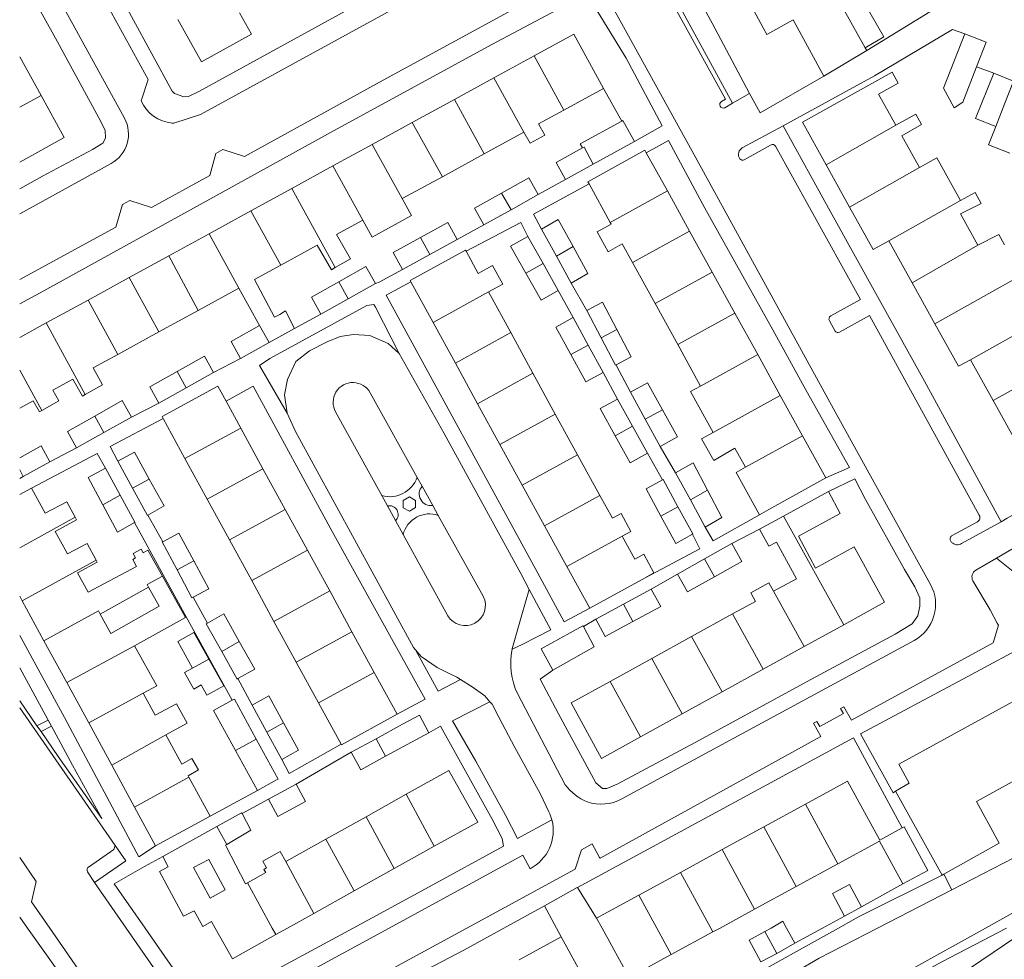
# Model space of a CAD drawing. Header units: metres. Extents: x 89500 to 94494, y 464000 to 469000.
# Tile 20 of 61: x 89500 to 89627, y 466246 to 466367. Entities that reach past the tile are written whole.
import ezdxf

# ---------------------------------------------------------------- set-up
doc = ezdxf.new("R2010")
doc.units = ezdxf.units.M
for name, color, linetype, lineweight in [('B01', 251, 'Continuous', 15), ('B02', 251, 'Continuous', 15), ('B07', 251, 'Continuous', 15), ('Q19', 251, 'Continuous', 15), ('T01', 251, 'Continuous', 15), ('T03', 251, 'Continuous', 15), ('T04', 251, 'Continuous', 15), ('V00', 251, 'Continuous', 15), ('V02', 251, 'Continuous', 15), ('V06', 251, 'Continuous', 15), ('W00', 251, 'Continuous', 15)]:
    doc.layers.add(name, color=color, linetype=linetype, lineweight=lineweight)

msp = doc.modelspace()

# ---------------------------------------------------------------- linework, layer by layer
at = {"layer": 'B01'}
for points in [[(89592.044, 466374.148), (89596.159, 466366.429)], [(89606.262, 466369.422), (89608.691, 466370.706), (89611.797, 466365.254), (89609.384, 466363.852)], [(89528.428, 466368.38), (89529.973, 466365.596), (89523.52, 466362.015), (89520.477, 466367.498)], [(89596.636, 466365.586), (89596.159, 466366.429)], [(89600.07, 466367.475), (89596.636, 466365.586)], [(89604.007, 466360.189), (89600.07, 466367.475)], [(89575.524, 466358.599), (89571.672, 466365.633), (89566.556, 466362.831)], [(89609.384, 466363.852), (89609.576, 466363.509)], [(89500, 466362.682), (89502.772, 466357.68)], [(89566.556, 466362.831), (89561.349, 466359.98)], [(89604.007, 466360.189), (89609.576, 466363.509)], [(89561.349, 466359.98), (89556.232, 466357.178)], [(89604.319, 466348.708), (89601.257, 466354.213), (89612.849, 466360.707), (89613.659, 466359.285), (89611.096, 466357.834), (89613.326, 466353.825)], [(89570.396, 466355.79), (89575.524, 466358.599)], [(89502.772, 466357.68), (89505.771, 466352.27), (89500, 466349.072)], [(89556.232, 466357.178), (89550.771, 466354.187)], [(89567.125, 466353.999), (89570.396, 466355.79)], [(89613.326, 466353.825), (89615.907, 466355.26)], [(89615.907, 466355.26), (89616.656, 466353.919)], [(89550.771, 466354.187), (89545.618, 466351.365)], [(89567.125, 466353.999), (89567.912, 466352.562), (89566.016, 466351.524), (89565.229, 466352.961)], [(89616.656, 466353.919), (89614.104, 466352.478), (89616.391, 466348.367)], [(89560.101, 466350.153), (89565.229, 466352.961)], [(89545.618, 466351.365), (89540.503, 466348.564)], [(89554.676, 466347.182), (89560.101, 466350.153)], [(89573.655, 466346.247), (89573.499, 466346.53), (89580.88, 466350.605), (89581.061, 466350.278)], [(89581.061, 466350.278), (89583.791, 466345.333)], [(89540.503, 466348.564), (89535.199, 466345.659)], [(89607.363, 466343.238), (89604.319, 466348.708)], [(89616.391, 466348.367), (89618.627, 466349.624)], [(89618.627, 466349.624), (89621.72, 466344.108)], [(89549.493, 466344.344), (89554.676, 466347.182)], [(89576.403, 466341.269), (89573.655, 466346.247)], [(89535.199, 466345.659), (89529.897, 466342.756)], [(89583.791, 466345.333), (89586.656, 466340.142)], [(89621.72, 466344.108), (89623.587, 466345.155)], [(89623.587, 466345.155), (89624.397, 466343.732)], [(89550.471, 466342.57), (89549.493, 466344.344)], [(89624.397, 466343.732), (89621.708, 466342.37), (89623.959, 466338.325)], [(89529.897, 466342.756), (89524.498, 466339.799)], [(89545.579, 466339.35), (89550.701, 466342.155)], [(89550.701, 466342.155), (89550.471, 466342.57)], [(89612.427, 466338.892), (89610.406, 466337.768), (89607.363, 466343.238)], [(89540.997, 466339.691), (89544.373, 466341.539)], [(89544.373, 466341.539), (89545.578, 466339.349), (89545.579, 466339.35)], [(89577.94, 466338.484), (89576.115, 466337.476), (89574.704, 466340.032), (89576.529, 466341.04)], [(89576.529, 466341.04), (89576.403, 466341.269)], [(89524.498, 466339.799), (89519.274, 466336.938)], [(89540.997, 466339.691), (89542.809, 466336.569), (89540.83, 466335.421)], [(89586.656, 466340.142), (89589.584, 466334.84)], [(89623.959, 466338.325), (89626.644, 466339.707)], [(89626.644, 466339.707), (89627.394, 466338.366)], [(89533.762, 466335.728), (89538.498, 466338.322)], [(89540.83, 466335.421), (89540.345, 466335.139), (89538.498, 466338.322)], [(89579.268, 466336.079), (89577.94, 466338.484)], [(89615.448, 466333.463), (89612.427, 466338.892)], [(89519.274, 466336.938), (89514.153, 466334.134)], [(89550.607, 466333.571), (89550.515, 466333.738), (89557.672, 466337.664), (89557.742, 466337.537)], [(89557.742, 466337.537), (89559.312, 466334.675)], [(89530.375, 466333.874), (89533.762, 466335.728)], [(89559.312, 466334.675), (89561.171, 466335.695), (89562.491, 466333.289), (89560.632, 466332.269)], [(89582.196, 466330.775), (89579.268, 466336.079)], [(89589.584, 466334.84), (89592.506, 466329.545)], [(89514.153, 466334.134), (89508.841, 466331.225)], [(89530.375, 466333.874), (89532.968, 466328.991)], [(89553.474, 466328.343), (89550.607, 466333.571)], [(89618.406, 466328.147), (89615.448, 466333.463)], [(89523.098, 466329.889), (89528.367, 466332.774)], [(89531.043, 466327.916), (89528.367, 466332.774)], [(89560.632, 466332.269), (89563.517, 466327.008)], [(89508.841, 466331.225), (89503.424, 466328.258)], [(89585.121, 466325.476), (89582.196, 466330.775)], [(89518.013, 466327.104), (89523.098, 466329.889)], [(89535.532, 466327.546), (89534.369, 466329.811), (89533.646, 466329.369), (89532.968, 466328.991)], [(89592.506, 466329.545), (89595.475, 466324.167)], [(89503.424, 466328.258), (89500, 466326.383)], [(89556.359, 466323.083), (89553.474, 466328.343)], [(89621.462, 466322.654), (89618.406, 466328.147)], [(89512.706, 466324.198), (89518.013, 466327.104)], [(89531.043, 466327.916), (89527.371, 466325.867), (89528.549, 466323.666)], [(89532.252, 466325.723), (89535.532, 466327.546)], [(89563.517, 466327.008), (89566.402, 466321.748)], [(89528.549, 466323.666), (89532.252, 466325.723)], [(89588.087, 466320.104), (89585.121, 466325.476)], [(89509.49, 466322.437), (89512.706, 466324.198)], [(89559.244, 466317.822), (89556.359, 466323.083)], [(89595.475, 466324.167), (89598.397, 466318.875)], [(89623.007, 466323.514), (89621.462, 466322.654)], [(89625.94, 466318.242), (89623.007, 466323.514)], [(89509.49, 466322.437), (89510.716, 466320.245), (89508.47, 466318.988)], [(89566.402, 466321.748), (89569.287, 466316.487)], [(89504.28, 466319.583), (89506.882, 466321.008)], [(89508.47, 466318.988), (89508.121, 466318.793), (89506.882, 466321.008)], [(89504.28, 466319.583), (89505.065, 466318.204), (89502.879, 466316.96)], [(89518.544, 466315.916), (89518.418, 466316.146), (89525.63, 466320.088)], [(89525.63, 466320.088), (89526.693, 466318.142)], [(89588.087, 466320.104), (89586.773, 466319.38)], [(89586.773, 466319.38), (89589.694, 466314.089)], [(89500, 466317.24), (89501.763, 466318.205)], [(89502.879, 466316.96), (89502.571, 466316.785), (89501.763, 466318.205)], [(89526.693, 466318.142), (89528.588, 466314.675)], [(89562.13, 466312.562), (89559.244, 466317.822)], [(89598.397, 466318.875), (89601.27, 466313.67)], [(89629.009, 466312.725), (89625.94, 466318.242)], [(89521.376, 466310.733), (89518.544, 466315.916)], [(89569.287, 466316.487), (89572.173, 466311.227)], [(89528.588, 466314.675), (89531.466, 466309.409)], [(89592.526, 466312.067), (89589.777, 466310.494), (89588.193, 466313.263), (89589.694, 466314.089)], [(89601.27, 466313.67), (89604.28, 466308.218)], [(89565.015, 466307.301), (89562.13, 466312.562)], [(89593.888, 466309.603), (89592.526, 466312.067)], [(89524.254, 466305.468), (89521.376, 466310.733)], [(89572.173, 466311.227), (89575.058, 466305.966)], [(89531.466, 466309.409), (89534.343, 466304.144)], [(89595.704, 466303.462), (89592.678, 466308.934), (89593.888, 466309.603)], [(89604.28, 466308.218), (89596.914, 466304.131)], [(89500, 466306.069), (89501.532, 466306.903)], [(89501.532, 466306.903), (89503.308, 466303.642)], [(89567.9, 466302.04), (89565.015, 466307.301)], [(89598.813, 466303.279), (89604.62, 466306.443)], [(89604.62, 466306.443), (89606.153, 466303.63), (89600.728, 466300.674)], [(89503.308, 466303.642), (89506.112, 466305.14), (89507.182, 466303.136)], [(89527.131, 466300.203), (89524.254, 466305.468)], [(89575.058, 466305.966), (89576.682, 466303.005)], [(89534.343, 466304.144), (89537.221, 466298.88)], [(89596.914, 466304.131), (89595.704, 466303.462)], [(89507.182, 466303.136), (89507.365, 466302.793), (89504.58, 466301.306)], [(89576.682, 466303.005), (89577.788, 466303.612), (89579.05, 466301.311), (89577.944, 466300.704)], [(89595.724, 466301.596), (89598.813, 466303.279)], [(89504.58, 466301.306), (89506.171, 466298.383)], [(89570.786, 466296.779), (89567.9, 466302.04)], [(89597.915, 466299.915), (89596.932, 466299.379), (89595.724, 466301.596)], [(89530.009, 466294.938), (89527.131, 466300.203)], [(89577.944, 466300.704), (89579.575, 466297.731)], [(89600.728, 466300.674), (89602.939, 466296.542)], [(89506.171, 466298.383), (89508.723, 466299.746), (89509.881, 466297.579)], [(89508.872, 466293.425), (89515.118, 466296.761), (89514.628, 466297.677), (89514.989, 466297.87), (89514.687, 466298.437), (89515.726, 466298.992), (89515.972, 466298.531), (89516.598, 466298.88), (89518.47, 466295.527)], [(89537.221, 466298.88), (89540.103, 466293.606)], [(89600.475, 466295.183), (89597.915, 466299.915)], [(89602.939, 466296.542), (89607.944, 466299.301), (89611.891, 466292.141), (89606.605, 466289.227)], [(89509.881, 466297.579), (89510.027, 466297.306), (89507.495, 466295.953)], [(89579.575, 466297.731), (89580.726, 466298.363), (89582.053, 466295.945), (89580.901, 466295.313)], [(89573.743, 466291.387), (89570.786, 466296.779)], [(89507.495, 466295.953), (89508.872, 466293.425)], [(89518.47, 466295.527), (89521.458, 466290.174)], [(89532.891, 466289.664), (89530.009, 466294.938)], [(89580.901, 466295.313), (89573.743, 466291.387)], [(89597.523, 466293.555), (89600.475, 466295.183)], [(89510.422, 466290.579), (89516.667, 466294.097)], [(89516.667, 466294.097), (89518.053, 466291.637), (89511.772, 466288.099)], [(89595.165, 466292.255), (89594.566, 466293.341), (89596.924, 466294.641), (89597.523, 466293.555)], [(89500.331, 466292.319), (89500, 466292.927)], [(89540.103, 466293.606), (89542.986, 466288.331)], [(89503.137, 466287.166), (89500.331, 466292.319)], [(89592.23, 466290.637), (89595.165, 466292.255)], [(89510.422, 466290.579), (89511.772, 466288.099)], [(89521.458, 466290.174), (89514.846, 466286.483)], [(89586.924, 466287.711), (89592.23, 466290.637)], [(89535.773, 466284.389), (89532.891, 466289.664)], [(89606.605, 466289.227), (89601.488, 466286.405)], [(89542.986, 466288.331), (89545.863, 466283.066)], [(89581.771, 466284.87), (89586.924, 466287.711)], [(89506.082, 466281.758), (89503.137, 466287.166)], [(89514.846, 466286.483), (89517.721, 466281.334), (89515.975, 466280.382)], [(89601.488, 466286.405), (89596.194, 466283.486)], [(89576.39, 466281.903), (89581.771, 466284.87)], [(89538.651, 466279.125), (89535.773, 466284.389)], [(89596.194, 466283.486), (89590.889, 466280.561)], [(89545.863, 466283.066), (89548.822, 466277.653)], [(89508.925, 466276.537), (89506.082, 466281.758)], [(89580.32, 466274.734), (89575.269, 466271.949), (89571.322, 466279.109), (89576.39, 466281.903)], [(89515.975, 466280.382), (89517.537, 466277.514)], [(89590.889, 466280.561), (89585.701, 466277.701)], [(89623.756, 466266.379), (89635.52, 466272.826), (89634.105, 466275.408), (89635.216, 466276.017), (89633.788, 466278.623), (89632.696, 466278.024), (89631.199, 466280.756), (89613.72, 466271.176), (89615.046, 466268.757)], [(89517.537, 466277.514), (89520.302, 466279.019), (89521.684, 466276.481), (89518.919, 466274.975)], [(89541.566, 466273.79), (89538.651, 466279.125)], [(89548.822, 466277.653), (89541.609, 466273.711), (89541.566, 466273.79)], [(89585.701, 466277.701), (89580.32, 466274.734)], [(89511.902, 466271.07), (89508.925, 466276.537)], [(89518.919, 466274.975), (89520.97, 466271.209)], [(89514.853, 466265.652), (89511.902, 466271.07)], [(89520.97, 466271.209), (89522.286, 466271.948), (89523.127, 466270.452), (89521.791, 466269.701)], [(89521.791, 466269.701), (89521.886, 466269.527)], [(89521.886, 466269.527), (89524.637, 466264.476)], [(89549.994, 466267.297), (89555.529, 466270.381), (89559.248, 466263.708), (89553.634, 466260.58)], [(89607.103, 466268.983), (89601.649, 466266.013)], [(89611.249, 466261.368), (89607.103, 466268.983)], [(89613.301, 466267.713), (89615.046, 466268.757)], [(89544.804, 466264.405), (89549.994, 466267.297)], [(89619.332, 466256.855), (89613.301, 466267.713)], [(89517.585, 466260.635), (89514.853, 466265.652)], [(89601.649, 466266.013), (89596.257, 466263.077)], [(89623.756, 466266.379), (89626.721, 466260.971), (89619.537, 466256.969)], [(89524.637, 466264.476), (89517.585, 466260.635)], [(89528.761, 466264.797), (89528.712, 466264.891), (89525.51, 466263.128)], [(89526.778, 466260.82), (89529.886, 466262.653), (89528.761, 466264.797)], [(89539.61, 466261.511), (89544.804, 466264.405)], [(89525.51, 466263.128), (89518.51, 466259.275)], [(89596.257, 466263.077), (89590.865, 466260.141)], [(89614.238, 466255.705), (89617.466, 466257.462), (89614.404, 466263.086), (89614.167, 466262.957)], [(89614.167, 466262.957), (89611.249, 466261.368)], [(89526.689, 466260.564), (89526.608, 466260.72), (89526.778, 466260.82)], [(89529.214, 466255.718), (89526.689, 466260.564)], [(89534.419, 466258.618), (89539.61, 466261.511)], [(89553.634, 466260.58), (89548.442, 466257.687)], [(89605.847, 466258.303), (89611.228, 466261.233), (89614.238, 466255.705)], [(89518.51, 466259.275), (89519.215, 466257.936), (89518.067, 466257.322), (89521.18, 466251.528), (89522.574, 466252.231)], [(89531.828, 466257.175), (89531.599, 466257.586), (89531.945, 466257.779), (89531.45, 466258.666), (89533.696, 466259.916), (89534.419, 466258.618)], [(89590.865, 466260.141), (89585.472, 466257.205)], [(89526.59, 466254.938), (89524.623, 466253.876), (89522.494, 466257.821), (89524.461, 466258.883), (89526.59, 466254.938)], [(89600.456, 466255.367), (89605.847, 466258.303)], [(89529.474, 466255.863), (89531.828, 466257.175)], [(89548.442, 466257.687), (89543.249, 466254.793)], [(89585.472, 466257.205), (89580.08, 466254.269)], [(89619.537, 466256.969), (89619.332, 466256.855)], [(89529.214, 466255.718), (89529.474, 466255.863)], [(89543.249, 466254.793), (89538.056, 466251.9)], [(89580.08, 466254.269), (89574.626, 466251.299)], [(89595.064, 466252.431), (89600.456, 466255.367)], [(89525.298, 466250), (89524.827, 466250.845), (89523.697, 466250.216), (89522.574, 466252.231)], [(89538.056, 466251.9), (89534.647, 466250)], [(89590.599, 466250), (89595.064, 466252.431)], [(89574.626, 466251.299), (89575.333, 466250)], [(89533.122, 466249.15), (89527.513, 466246.025), (89525.298, 466250)], [(89534.647, 466250), (89533.122, 466249.15)], [(89575.333, 466250), (89578.825, 466243.589), (89578.93, 466243.646)], [(89584.279, 466246.559), (89589.671, 466249.495)], [(89589.671, 466249.495), (89590.599, 466250)], [(89570.067, 466248.869), (89564.618, 466245.89)], [(89574.191, 466241.086), (89574.292, 466241.141), (89570.067, 466248.869)], [(89578.93, 466243.646), (89584.279, 466246.559)]]:
    msp.add_lwpolyline(points, dxfattribs=at)
at = {"layer": 'B02'}
for points in [[(89622.254, 466365.667), (89619.501, 466358.617), (89620.877, 466356.097), (89621.995, 466356.806), (89623.79, 466361.405)], [(89623.79, 466361.405), (89625.031, 466364.583), (89622.254, 466365.667)], [(89626.272, 466353.673), (89623.658, 466354.723), (89626.01, 466360.58)], [(89626.01, 466360.58), (89628.565, 466359.555), (89627.422, 466356.709)], [(89577.899, 466354.374), (89572.517, 466351.423), (89572.807, 466350.894)], [(89579.516, 466351.712), (89578.02, 466354.44), (89577.899, 466354.374)], [(89628.074, 466350.208), (89625.324, 466351.312), (89626.272, 466353.673)], [(89574.207, 466348.801), (89579.516, 466351.712)], [(89572.807, 466350.894), (89569.382, 466349.017), (89570.589, 466346.817)], [(89570.589, 466346.817), (89574.207, 466348.801)], [(89562.349, 466345.067), (89565.853, 466347.03), (89567.062, 466344.873)], [(89560.052, 466340.947), (89558.844, 466343.104), (89562.349, 466345.067)], [(89567.062, 466344.873), (89563.557, 466342.91)], [(89563.557, 466342.91), (89560.052, 466340.947)], [(89551.85, 466339.313), (89555.372, 466341.259), (89556.577, 466339.078)], [(89567.517, 466340.411), (89569.658, 466341.633), (89571.585, 466338.144)], [(89569.424, 466336.912), (89567.517, 466340.411)], [(89549.534, 466335.186), (89548.329, 466337.367), (89551.85, 466339.313)], [(89556.577, 466339.078), (89553.056, 466337.132)], [(89565.488, 466334.704), (89563.511, 466338.184), (89565.721, 466339.439)], [(89565.721, 466339.439), (89567.698, 466335.959)], [(89553.056, 466337.132), (89549.534, 466335.186)], [(89571.585, 466338.144), (89573.511, 466334.655), (89571.33, 466333.412)], [(89567.698, 466335.959), (89569.674, 466332.479)], [(89571.33, 466333.412), (89569.424, 466336.912)], [(89541.264, 466333.575), (89544.785, 466335.554)], [(89544.785, 466335.554), (89546.018, 466333.361)], [(89567.465, 466331.224), (89565.488, 466334.704)], [(89537.742, 466331.595), (89541.264, 466333.575)], [(89546.018, 466333.361), (89542.496, 466331.382)], [(89569.674, 466332.479), (89567.465, 466331.224)], [(89538.975, 466329.402), (89537.742, 466331.595)], [(89542.496, 466331.382), (89538.975, 466329.402)], [(89573.368, 466329.889), (89575.383, 466330.95), (89577.245, 466327.412)], [(89575.23, 466326.351), (89573.368, 466329.889)], [(89571.306, 466324.179), (89569.365, 466327.727), (89571.604, 466328.952)], [(89571.604, 466328.952), (89573.545, 466325.404)], [(89577.245, 466327.412), (89579.107, 466323.875), (89577.092, 466322.814)], [(89577.092, 466322.814), (89575.23, 466326.351)], [(89575.486, 466321.856), (89573.247, 466320.631), (89571.306, 466324.179)], [(89573.545, 466325.404), (89575.486, 466321.856)], [(89520.354, 466321.968), (89523.892, 466323.947), (89525.058, 466321.863)], [(89516.816, 466319.988), (89520.354, 466321.968)], [(89525.058, 466321.863), (89521.52, 466319.884)], [(89579, 466319.308), (89581.219, 466320.529)], [(89581.219, 466320.529), (89583.148, 466317.025)], [(89517.981, 466317.904), (89516.816, 466319.988)], [(89521.52, 466319.884), (89517.981, 466317.904)], [(89580.929, 466315.803), (89579, 466319.308)], [(89509.701, 466316.223), (89513.24, 466318.219), (89514.444, 466316.084)], [(89577.022, 466313.677), (89575.093, 466317.182), (89577.34, 466318.419)], [(89577.34, 466318.419), (89579.269, 466314.914)], [(89583.148, 466317.025), (89585.077, 466313.521), (89582.859, 466312.299)], [(89507.367, 466312.092), (89506.163, 466314.226), (89509.701, 466316.223)], [(89514.444, 466316.084), (89510.906, 466314.088)], [(89582.859, 466312.299), (89580.929, 466315.803)], [(89510.906, 466314.088), (89507.367, 466312.092)], [(89579.269, 466314.914), (89581.199, 466311.41)], [(89581.199, 466311.41), (89578.952, 466310.173), (89577.022, 466313.677)], [(89503.908, 466310.306), (89502.769, 466312.365), (89500, 466310.833)], [(89512.69, 466310.368), (89514.864, 466311.542), (89516.768, 466308.07)], [(89500.47, 466308.403), (89503.908, 466310.306)], [(89514.609, 466306.873), (89512.69, 466310.368)], [(89584.858, 466308.868), (89587.143, 466310.167), (89588.997, 466306.641)], [(89510.763, 466304.756), (89508.875, 466308.289), (89511.098, 466309.479)], [(89511.098, 466309.479), (89513.001, 466305.978)], [(89500, 466308.143), (89500.47, 466308.403)], [(89516.768, 466308.07), (89518.672, 466304.597), (89516.592, 466303.415)], [(89582.95, 466303.272), (89581.036, 466306.787), (89583.134, 466307.953)], [(89583.134, 466307.953), (89583.235, 466308.009), (89585.158, 466304.493)], [(89586.77, 466305.366), (89584.858, 466308.868)], [(89516.592, 466303.415), (89516.527, 466303.378), (89514.609, 466306.873)], [(89588.997, 466306.641), (89590.85, 466303.115), (89588.682, 466301.863)], [(89513.001, 466305.978), (89514.904, 466302.477), (89514.857, 466302.451)], [(89588.682, 466301.863), (89586.77, 466305.366)], [(89514.857, 466302.451), (89512.65, 466301.223), (89510.763, 466304.756)], [(89585.158, 466304.493), (89587.081, 466300.977), (89587.028, 466300.948)], [(89587.028, 466300.948), (89584.863, 466299.757), (89582.95, 466303.272)], [(89518.496, 466299.968), (89520.6, 466301.094)], [(89520.6, 466301.094), (89522.529, 466297.489)], [(89520.356, 466296.327), (89518.428, 466299.932), (89518.496, 466299.968)], [(89588.606, 466297.74), (89592.111, 466299.72)], [(89592.111, 466299.72), (89593.407, 466297.426)], [(89522.529, 466297.489), (89524.457, 466293.884), (89522.45, 466292.81)], [(89585.101, 466295.76), (89588.606, 466297.74)], [(89522.45, 466292.81), (89522.285, 466292.722), (89520.356, 466296.327)], [(89593.407, 466297.426), (89589.902, 466295.446)], [(89589.902, 466295.446), (89586.397, 466293.466), (89585.101, 466295.76)], [(89578.118, 466291.899), (89581.707, 466293.844)], [(89581.707, 466293.844), (89582.921, 466291.604), (89579.333, 466289.659)], [(89574.53, 466289.953), (89578.118, 466291.899)], [(89524.299, 466289.446), (89526.414, 466290.628), (89528.41, 466287.056)], [(89579.333, 466289.659), (89575.744, 466287.714), (89574.53, 466289.953)], [(89526.13, 466285.782), (89524.134, 466289.354), (89524.299, 466289.446)], [(89568.986, 466283.349), (89574.318, 466286.371), (89572.914, 466288.993)], [(89572.914, 466288.993), (89572.854, 466289.105), (89571.216, 466288.19)], [(89522.375, 466283.628), (89520.452, 466287.073), (89522.539, 466288.238)], [(89522.539, 466288.238), (89524.466, 466284.787)], [(89571.216, 466288.19), (89567.474, 466286.099), (89568.986, 466283.349)], [(89528.41, 466287.056), (89530.406, 466283.484), (89528.213, 466282.259)], [(89524.466, 466284.787), (89526.392, 466281.335), (89524.214, 466280.119), (89523.477, 466281.439), (89522.518, 466280.903), (89521.324, 466283.041), (89522.375, 466283.628)], [(89528.126, 466282.21), (89526.13, 466285.782)], [(89528.213, 466282.259), (89528.126, 466282.21)], [(89527.504, 466279.476), (89527.77, 466279.621), (89530.6, 466274.44)], [(89530.073, 466278.843), (89532.229, 466280.041), (89534.139, 466276.534)], [(89527.922, 466272.977), (89525.092, 466278.159), (89527.504, 466279.476)], [(89531.988, 466275.33), (89530.073, 466278.843)], [(89551.714, 466277.537), (89549.529, 466276.35)], [(89552.946, 466275.27), (89551.714, 466277.537)], [(89534.139, 466276.534), (89536.049, 466273.027), (89533.902, 466271.817)], [(89549.529, 466276.35), (89546.112, 466274.494)], [(89533.902, 466271.817), (89531.988, 466275.33)], [(89547.337, 466272.223), (89552.946, 466275.27)], [(89530.6, 466274.44), (89533.43, 466269.258), (89533.234, 466269.151)], [(89546.112, 466274.494), (89542.899, 466272.749)], [(89530.752, 466267.795), (89527.922, 466272.977)], [(89542.899, 466272.749), (89544.131, 466270.482), (89547.337, 466272.223)], [(89533.234, 466269.151), (89530.752, 466267.795)], [(89535.768, 466268.605), (89536.98, 466266.368), (89533.414, 466264.437), (89532.203, 466266.674)], [(89532.203, 466266.674), (89535.768, 466268.605)], [(89606.716, 466251.553), (89605.154, 466254.457), (89607.351, 466255.638)], [(89607.351, 466255.638), (89608.912, 466252.734)], [(89608.912, 466252.734), (89606.716, 466251.553)], [(89599.209, 466250), (89598.732, 466250.874), (89597.207, 466250)], [(89595.892, 466245.618), (89594.365, 466248.435), (89596.399, 466249.537)], [(89597.207, 466250), (89596.399, 466249.537)], [(89600.278, 466248.044), (89599.209, 466250)], [(89597.926, 466246.72), (89600.278, 466248.044)], [(89597.926, 466246.72), (89595.892, 466245.618)]]:
    msp.add_lwpolyline(points, dxfattribs=at)
at = {"layer": 'B07'}
for points in [[(89606.262, 466369.422), (89609.384, 466363.852)], [(89566.556, 466362.831), (89570.396, 466355.79)], [(89561.349, 466359.98), (89565.229, 466352.961)], [(89500, 466356.167), (89502.772, 466357.68)], [(89556.232, 466357.178), (89560.101, 466350.153)], [(89627.422, 466356.709), (89626.272, 466353.673)], [(89550.771, 466354.187), (89554.676, 466347.182)], [(89604.319, 466348.708), (89613.326, 466353.825)], [(89545.618, 466351.365), (89549.493, 466344.344)], [(89572.807, 466350.894), (89573.006, 466351.003), (89574.207, 466348.801)], [(89540.503, 466348.564), (89544.373, 466341.539)], [(89607.363, 466343.238), (89616.391, 466348.367)], [(89535.199, 466345.659), (89540.83, 466335.421)], [(89562.349, 466345.067), (89563.557, 466342.91)], [(89576.403, 466341.269), (89583.791, 466345.333)], [(89612.427, 466338.892), (89621.72, 466344.108)], [(89529.897, 466342.756), (89533.762, 466335.728)], [(89524.498, 466339.799), (89528.367, 466332.774)], [(89579.268, 466336.079), (89586.656, 466340.142)], [(89551.85, 466339.313), (89553.056, 466337.132)], [(89615.448, 466333.463), (89623.959, 466338.325)], [(89519.274, 466336.938), (89523.098, 466329.889)], [(89569.424, 466336.912), (89571.585, 466338.144)], [(89565.488, 466334.704), (89567.698, 466335.959)], [(89582.196, 466330.775), (89589.584, 466334.84)], [(89618.406, 466328.147), (89629.58, 466334.423)], [(89514.153, 466334.134), (89518.013, 466327.104)], [(89541.264, 466333.575), (89542.496, 466331.382)], [(89553.474, 466328.343), (89560.632, 466332.269)], [(89508.841, 466331.225), (89512.706, 466324.198)], [(89585.121, 466325.476), (89592.506, 466329.545)], [(89503.424, 466328.258), (89508.47, 466318.988)], [(89531.043, 466327.916), (89532.252, 466325.723)], [(89556.359, 466323.083), (89563.517, 466327.008)], [(89575.23, 466326.351), (89577.245, 466327.412)], [(89623.007, 466323.514), (89629.974, 466327.427)], [(89571.306, 466324.179), (89573.545, 466325.404)], [(89588.087, 466320.104), (89595.475, 466324.167)], [(89625.94, 466318.242), (89634.571, 466323.017)], [(89500, 466322.178), (89502.879, 466316.96)], [(89520.354, 466321.968), (89521.52, 466319.884)], [(89559.244, 466317.822), (89566.402, 466321.748)], [(89589.694, 466314.089), (89598.397, 466318.875)], [(89580.929, 466315.803), (89583.148, 466317.025)], [(89509.701, 466316.223), (89510.906, 466314.088)], [(89562.13, 466312.562), (89569.287, 466316.487)], [(89521.376, 466310.733), (89528.588, 466314.675)], [(89577.022, 466313.677), (89579.269, 466314.914)], [(89593.888, 466309.603), (89601.27, 466313.67)], [(89565.015, 466307.301), (89572.173, 466311.227)], [(89500, 466309.252), (89500.47, 466308.403)], [(89524.254, 466305.468), (89531.466, 466309.409)], [(89516.768, 466308.07), (89514.609, 466306.873)], [(89586.77, 466305.366), (89588.997, 466306.641)], [(89513.001, 466305.978), (89510.763, 466304.756)], [(89567.9, 466302.04), (89575.058, 466305.966)], [(89527.131, 466300.203), (89534.343, 466304.144)], [(89582.95, 466303.272), (89585.158, 466304.493)], [(89500, 466299.172), (89507.182, 466303.136)], [(89598.813, 466303.279), (89606.605, 466289.227)], [(89570.786, 466296.779), (89577.944, 466300.704)], [(89530.009, 466294.938), (89537.221, 466298.88)], [(89500.331, 466292.319), (89509.881, 466297.579)], [(89522.529, 466297.489), (89520.356, 466296.327)], [(89588.606, 466297.74), (89589.902, 466295.446)], [(89516.47, 466294.436), (89518.47, 466295.527)], [(89516.667, 466294.097), (89516.47, 466294.436)], [(89532.891, 466289.664), (89540.103, 466293.606)], [(89597.523, 466293.555), (89601.488, 466286.405)], [(89578.118, 466291.899), (89579.333, 466289.659)], [(89503.137, 466287.166), (89510.187, 466291.01)], [(89510.422, 466290.579), (89510.187, 466291.01)], [(89592.23, 466290.637), (89596.194, 466283.486)], [(89535.773, 466284.389), (89542.986, 466288.331)], [(89586.924, 466287.711), (89590.889, 466280.561)], [(89506.082, 466281.758), (89514.846, 466286.483)], [(89528.41, 466287.056), (89526.13, 466285.782)], [(89524.466, 466284.787), (89522.375, 466283.628)], [(89581.771, 466284.87), (89585.701, 466277.701)], [(89538.651, 466279.125), (89545.863, 466283.066)], [(89576.39, 466281.903), (89580.32, 466274.734)], [(89508.925, 466276.537), (89515.975, 466280.382)], [(89534.139, 466276.534), (89531.988, 466275.33)], [(89511.902, 466271.07), (89518.919, 466274.975)], [(89530.6, 466274.44), (89527.922, 466272.977)], [(89547.337, 466272.223), (89546.112, 466274.494)], [(89514.853, 466265.652), (89521.886, 466269.527)], [(89549.994, 466267.297), (89553.634, 466260.58)], [(89605.847, 466258.303), (89601.649, 466266.013)], [(89544.804, 466264.405), (89548.442, 466257.687)], [(89525.51, 466263.128), (89526.778, 466260.82)], [(89596.257, 466263.077), (89600.456, 466255.367)], [(89539.61, 466261.511), (89543.249, 466254.793)], [(89590.865, 466260.141), (89595.064, 466252.431)], [(89534.419, 466258.618), (89538.056, 466251.9)], [(89585.472, 466257.205), (89589.396, 466250)], [(89529.474, 466255.863), (89532.66, 466250)], [(89580.08, 466254.269), (89582.405, 466250)], [(89532.66, 466250), (89533.122, 466249.15)], [(89582.405, 466250), (89584.279, 466246.559)], [(89589.396, 466250), (89589.671, 466249.495)], [(89596.399, 466249.537), (89597.926, 466246.72)]]:
    msp.add_lwpolyline(points, dxfattribs=at)
at = {"layer": 'Q19'}
for points in [[(89550.405, 466305.774), (89549.614, 466305.301), (89549.623, 466304.354), (89550.408, 466303.927), (89551.21, 466304.388), (89551.208, 466305.278), (89550.405, 466305.774)], [(89575.503, 466221.737), (89580.627, 466223.741), (89589.908, 466228.953), (89604.55, 466237.624), (89619.385, 466245.652), (89627.658, 466250)], [(89578.847, 466175.77), (89564.669, 466195.947), (89559.052, 466203.287), (89557.385, 466205.816), (89557.52, 466207.098), (89559.714, 466208.799), (89569.054, 466213.944), (89580.279, 466220.156), (89594.046, 466227.915), (89606.339, 466235.066), (89616.087, 466240.362), (89622.986, 466244.835), (89628.844, 466248.841), (89630.026, 466248.973), (89631.252, 466247.656), (89632.932, 466244.024), (89637.396, 466236.647), (89639.74, 466232.831), (89642.013, 466231.299)]]:
    msp.add_lwpolyline(points, dxfattribs=at)
at = {"layer": 'T01'}
msp.add_lwpolyline([(89595.781, 466355.421), (89604.007, 466360.189)], dxfattribs=at)
at = {"layer": 'T03'}
for points in [[(89575.524, 466358.599), (89577.899, 466354.374)], [(89619.537, 466256.969), (89620.573, 466254.946)]]:
    msp.add_lwpolyline(points, dxfattribs=at)
at = {"layer": 'T04'}
msp.add_lwpolyline([(89583.458, 466372.75), (89585.74, 466374.088), (89589.578, 466367.019), (89594.406, 466357.93)], dxfattribs=at)
at = {"layer": 'V00'}
for points in [[(89500, 466394.281), (89514.465, 466367.901), (89519.728, 466358.224), (89520.038, 466357.936), (89521.254, 466357.515), (89521.857, 466357.543), (89523.18, 466358.213), (89542.582, 466368.837)], [(89500, 466373.408), (89504.65, 466365.095), (89510.221, 466354.808), (89511.062, 466353.18), (89511.097, 466352.181), (89510.743, 466351.526), (89509.413, 466350.711), (89502.968, 466347.229), (89500, 466345.601)], [(89583.092, 466353.749), (89578.436, 466362.519), (89574.362, 466369.194), (89573.478, 466370.092), (89572.728, 466370.301), (89571.568, 466369.851), (89561.087, 466364.258), (89541.085, 466353.352), (89503.127, 466332.404), (89500, 466330.727)], [(89609.576, 466363.509), (89620.206, 466370.032)], [(89598.771, 466353.754), (89610.566, 466360.219), (89620.666, 466366.215), (89622.254, 466365.667)], [(89623.79, 466361.405), (89626.01, 466360.58)], [(89579.516, 466351.712), (89583.092, 466353.749)], [(89626.981, 466302.535), (89617.062, 466320.752), (89611.197, 466331.276), (89604.85, 466342.729), (89598.771, 466353.754)], [(89581.061, 466350.278), (89583.949, 466351.869)], [(89583.949, 466351.869), (89588.624, 466343.108), (89597.446, 466327.382), (89601.733, 466319.538), (89607.345, 466309.551)], [(89573.655, 466346.247), (89566.487, 466342.336), (89567.517, 466340.411)], [(89567.062, 466344.873), (89570.589, 466346.817)], [(89556.577, 466339.078), (89560.052, 466340.947)], [(89557.742, 466337.537), (89564.835, 466341.263), (89565.721, 466339.439)], [(89546.509, 466333.527), (89549.534, 466335.186)], [(89546.018, 466333.361), (89546.509, 466333.527)], [(89547.408, 466331.877), (89550.607, 466333.571)], [(89571.33, 466333.412), (89573.368, 466329.889)], [(89570.413, 466289.626), (89567.03, 466295.89), (89547.408, 466331.877)], [(89569.674, 466332.479), (89571.604, 466328.952)], [(89534.586, 466316.576), (89531.026, 466322.74), (89532.361, 466323.662), (89544.909, 466330.53), (89545.797, 466330.658), (89546.025, 466330.294), (89549.087, 466324.317)], [(89535.532, 466327.546), (89538.975, 466329.402)], [(89549.087, 466324.317), (89547.663, 466325.605), (89545.303, 466326.657), (89543.18, 466326.765), (89541.464, 466326.504), (89539.762, 466325.841), (89537.505, 466324.669), (89535.701, 466323.278), (89534.66, 466320.959), (89534.263, 466318.946), (89534.586, 466316.576)], [(89549.087, 466324.317), (89554.916, 466313.951), (89561.633, 466301.685), (89564.834, 466295.871), (89565.898, 466293.777)], [(89525.058, 466321.863), (89528.549, 466323.666)], [(89575.486, 466321.856), (89577.34, 466318.419)], [(89577.173, 466322.79), (89579, 466319.308)], [(89526.693, 466318.142), (89530.208, 466320.071), (89540.416, 466301.288), (89552.463, 466279.601), (89548.822, 466277.653)], [(89626.981, 466302.535), (89627.732, 466302.998), (89634.07, 466306.564), (89639.955, 466309.981), (89644.806, 466312.758), (89648.629, 466315.581), (89651.985, 466318.434), (89652.357, 466319.074), (89652.358, 466319.593)], [(89514.444, 466316.084), (89517.981, 466317.904)], [(89534.586, 466316.576), (89535.685, 466314.208), (89550.945, 466286.276), (89551.184, 466286.002)], [(89518.544, 466315.916), (89511.688, 466312.295), (89512.69, 466310.368)], [(89503.908, 466310.306), (89507.367, 466312.092)], [(89582.859, 466312.299), (89584.858, 466308.868)], [(89501.532, 466306.903), (89510.038, 466311.384), (89511.098, 466309.479)], [(89581.199, 466311.41), (89583.134, 466307.953)], [(89607.345, 466309.551), (89604.28, 466308.218)], [(89608.039, 466308.097), (89609.422, 466305.415), (89614.456, 466296.394), (89615.8, 466294.116), (89616.429, 466292.719), (89616.455, 466291.644), (89616.206, 466290.401), (89615.434, 466289.34), (89613.241, 466288.015), (89602.416, 466282.185), (89587.389, 466274.004), (89577.302, 466268.59), (89575.938, 466268.03), (89575.374, 466268.065), (89574.51, 466268.761), (89569.704, 466277.703), (89567.336, 466282.21), (89568.986, 466283.349)], [(89604.62, 466306.443), (89608.039, 466308.097)], [(89516.592, 466303.415), (89518.496, 466299.968)], [(89588.682, 466301.863), (89589.698, 466300.085), (89595.704, 466303.462)], [(89514.857, 466302.451), (89521.523, 466290.256), (89527.504, 466279.476)], [(89592.111, 466299.72), (89595.724, 466301.596)], [(89580.901, 466295.313), (89587.978, 466299.053), (89587.028, 466300.948)], [(89644.7, 466283.628), (89639.408, 466287.693), (89631.311, 466293.857), (89626.348, 466297.854)], [(89581.707, 466293.844), (89585.101, 466295.76)], [(89565.015, 466286.682), (89568.719, 466288.551), (89565.898, 466293.777)], [(89522.45, 466292.81), (89523.713, 466290.523), (89524.299, 466289.446)], [(89573.743, 466291.387), (89570.413, 466289.626)], [(89572.914, 466288.993), (89574.53, 466289.953)], [(89643.761, 466281.252), (89641.537, 466282.792), (89638.307, 466285.239), (89633.898, 466288.61), (89631.622, 466287.352), (89622.023, 466282.176), (89608.748, 466275.107), (89613.005, 466267.498), (89613.301, 466267.713)], [(89500, 466287.841), (89505.794, 466277.234), (89515.427, 466259.23)], [(89557.032, 466282.147), (89554.152, 466280.619), (89551.184, 466286.002)], [(89551.184, 466286.002), (89551.955, 466285.119), (89554.021, 466283.686), (89555.719, 466282.857)], [(89500, 466283.67), (89503.688, 466276.878)], [(89528.213, 466282.259), (89530.073, 466278.843)], [(89555.719, 466282.857), (89556.53, 466282.461), (89557.032, 466282.147)], [(89560.839, 466279.26), (89560.155, 466280.033), (89558.528, 466281.21), (89557.032, 466282.147)], [(89500, 466279.393), (89502.231, 466276.166)], [(89561.108, 466278.957), (89560.839, 466279.26)], [(89561.108, 466278.957), (89561.965, 466277.265), (89564.061, 466273.353), (89567.309, 466267.42)], [(89503.688, 466276.878), (89502.231, 466276.166)], [(89502.231, 466276.166), (89502.757, 466275.405)], [(89502.757, 466275.405), (89504.104, 466276.112)], [(89504.104, 466276.112), (89503.688, 466276.878)], [(89510.642, 466264.166), (89506.85, 466271.061), (89504.104, 466276.112)], [(89554.419, 466276.093), (89561.115, 466264.104), (89562.415, 466261.566), (89562.602, 466260.575)], [(89564.417, 466261.565), (89562.833, 466264.61), (89559.016, 466271.6), (89555.976, 466276.791)], [(89502.757, 466275.405), (89504.982, 466272.187), (89510.615, 466264.149)], [(89572.174, 466255.256), (89590.534, 466265.187), (89607.846, 466274.615), (89614.167, 466262.957)], [(89533.902, 466271.817), (89534.855, 466269.975), (89541.566, 466273.79)], [(89535.768, 466268.605), (89542.899, 466272.749)], [(89530.752, 466267.795), (89524.637, 466264.476)], [(89528.761, 466264.797), (89532.203, 466266.674)], [(89515.427, 466259.23), (89517.585, 466260.635)], [(89516.153, 466257.944), (89518.51, 466259.275)], [(89516.219, 466250), (89512.231, 466255.731), (89516.153, 466257.944)], [(89605.922, 466250), (89608.519, 466251.442), (89619.332, 466256.855)], [(89608.912, 466252.734), (89614.238, 466255.705)], [(89567.883, 466252.894), (89572.116, 466255.224), (89572.174, 466255.256)], [(89572.174, 466255.256), (89574.626, 466251.299)], [(89567.883, 466252.894), (89562.625, 466250)], [(89569.453, 466250), (89567.883, 466252.894)], [(89501.011, 466250), (89500, 466251.422)], [(89603.867, 466250), (89606.716, 466251.553)], [(89500, 466233.199), (89507.426, 466238.353), (89507.836, 466239.15), (89507.751, 466240.202), (89507.091, 466241.45), (89501.011, 466250)], [(89522.024, 466241.659), (89516.219, 466250)], [(89562.625, 466250), (89557.438, 466247.145), (89547.169, 466241.746), (89536.21, 466235.735), (89532.302, 466233.654), (89530.675, 466232.027), (89530.162, 466230.733), (89530.461, 466229.395), (89531.109, 466228.389), (89533.089, 466225.638), (89537.702, 466218.892)], [(89570.067, 466248.869), (89569.453, 466250)], [(89593.191, 466242.931), (89605.922, 466250)], [(89600.278, 466248.044), (89603.867, 466250)]]:
    msp.add_lwpolyline(points, dxfattribs=at)
at = {"layer": 'V02'}
for points in [[(89500, 466389.959), (89516.602, 466359.748), (89515.728, 466356.994)], [(89513.543, 466354.761), (89502.602, 466374.732), (89500, 466379.474)], [(89519.924, 466354.106), (89523.377, 466355.236), (89544.91, 466366.994), (89566.406, 466378.824)], [(89568.338, 466373.734), (89567.563, 466370.884), (89547.024, 466359.663), (89529.1, 466349.812), (89526.287, 466350.684), (89525.366, 466350.173), (89524.603, 466347.337), (89517.057, 466343.193), (89514.232, 466344.082), (89513.306, 466343.584), (89512.433, 466340.663), (89500, 466333.894)], [(89590.776, 466356.899), (89591.299, 466357.208), (89583.858, 466370.747), (89581.135, 466371.528), (89580.277, 466373.087)], [(89583.458, 466372.75), (89584.212, 466371.348), (89592.231, 466356.686)], [(89617.827, 466294.432), (89605.292, 466317.139), (89586.976, 466350.488), (89575.344, 466371.629)], [(89592.231, 466356.686), (89594.406, 466357.93)], [(89594.406, 466357.93), (89595.781, 466355.421)], [(89591.211, 466356.103), (89592.231, 466356.686)], [(89519.726, 466354.118), (89519.825, 466354.111), (89519.924, 466354.106)], [(89598.771, 466353.754), (89593.481, 466350.912)], [(89593.715, 466349.373), (89597.192, 466351.306)], [(89597.761, 466351.144), (89608.774, 466331.318), (89604.918, 466329.177)], [(89500, 466342.395), (89511.833, 466348.894)], [(89593.104, 466349.579), (89593.166, 466349.487)], [(89604.74, 466328.554), (89605.481, 466327.221)], [(89606.047, 466327.059), (89609.931, 466329.208), (89624.138, 466303.41)], [(89551.416, 466308.294), (89545.348, 466319.218)], [(89540.874, 466316.76), (89546.833, 466305.928)], [(89552.057, 466307.141), (89551.416, 466308.294)], [(89553.43, 466304.668), (89552.057, 466307.141)], [(89546.833, 466305.928), (89547.562, 466304.602)], [(89547.562, 466304.602), (89548.613, 466302.692)], [(89554.152, 466303.37), (89553.43, 466304.668)], [(89548.613, 466302.692), (89549.609, 466300.882)], [(89559.963, 466292.908), (89554.152, 466303.37)], [(89623.883, 466302.536), (89620.647, 466300.777)], [(89621.847, 466299.758), (89626.981, 466302.535)], [(89635.96, 466303.486), (89626.348, 466297.854)], [(89549.609, 466300.882), (89555.382, 466290.388)], [(89620.461, 466300.022), (89620.557, 466299.879)], [(89626.348, 466297.854), (89623.685, 466296.294)], [(89623.316, 466294.896), (89625.533, 466291.149)], [(89564.952, 466290.5), (89565.898, 466293.777)], [(89625.533, 466291.149), (89626.453, 466289.454)], [(89563.734, 466286.279), (89564.952, 466290.5)], [(89626.609, 466289.167), (89625.935, 466286.888)], [(89626.453, 466289.454), (89626.609, 466289.167)], [(89565.015, 466286.682), (89563.69, 466286.062)], [(89577.901, 466266.703), (89615.706, 466287.192)], [(89625.935, 466286.888), (89607.587, 466276.907)], [(89564.402, 466280.316), (89570.584, 466268.539)], [(89500, 466278.477), (89512.332, 466260.693), (89512.18, 466260.145), (89508.916, 466257.894)], [(89555.976, 466276.791), (89560.839, 466279.26)], [(89606.604, 466278.624), (89606.2, 466278.416)], [(89606.2, 466278.416), (89606.555, 466277.762)], [(89607.587, 466276.907), (89606.604, 466278.624)], [(89606.555, 466277.762), (89603.49, 466276.07)], [(89552.946, 466275.27), (89554.419, 466276.093)], [(89603.109, 466276.71), (89602.694, 466276.506)], [(89602.694, 466276.506), (89603.624, 466274.755)], [(89603.49, 466276.07), (89603.109, 466276.71)], [(89603.624, 466274.755), (89575.075, 466259.021)], [(89568.452, 466265.01), (89567.309, 466267.42)], [(89510.615, 466264.149), (89510.643, 466264.166)], [(89568.852, 466263.983), (89564.417, 466261.565)], [(89513.716, 466258.692), (89512.332, 466260.693)], [(89543.119, 466250), (89552.984, 466255.329), (89562.602, 466260.575)], [(89574.036, 466260.9), (89572.661, 466260.109), (89571.839, 466257.615), (89557.84, 466250)], [(89575.02, 466259.144), (89574.036, 466260.9)], [(89566.027, 466257.658), (89565.099, 466259.407), (89547.793, 466250)], [(89502.131, 466256.029), (89500, 466259.116)], [(89509.668, 466255.887), (89513.716, 466258.692)], [(89575.075, 466259.021), (89575.02, 466259.144)], [(89508.787, 466257.27), (89509.667, 466255.887)], [(89502.131, 466256.029), (89501.544, 466253.376), (89503.879, 466250)], [(89509.667, 466255.887), (89513.762, 466250)], [(89503.879, 466250), (89507.545, 466244.7), (89510.329, 466244.211)], [(89513.762, 466250), (89522.533, 466237.39)], [(89523.961, 466240.488), (89524.884, 466240.414), (89525.784, 466240.636), (89543.119, 466250)], [(89547.793, 466250), (89526.443, 466238.395), (89527.405, 466236.635)], [(89557.84, 466250), (89528.557, 466234.071)]]:
    msp.add_lwpolyline(points, dxfattribs=at)
for points in [[(89515.728, 466356.994, 0.277014), (89519.726, 466354.118)], [(89591.211, 466356.103, -0.9704372), (89590.776, 466356.899)], [(89511.833, 466348.894, 0.4139012), (89513.543, 466354.761)], [(89597.192, 466351.306, -0.4146741), (89597.761, 466351.144)], [(89593.481, 466350.912, 0.4163609), (89593.104, 466349.579)], [(89593.166, 466349.487, 0.375309), (89593.715, 466349.373)], [(89604.918, 466329.177, 0.4138227), (89604.74, 466328.554)], [(89605.481, 466327.221, 0.4129726), (89606.047, 466327.059)], [(89545.348, 466319.218, 1.0079761), (89540.874, 466316.76)], [(89624.138, 466303.41, -0.4153596), (89623.883, 466302.536)], [(89620.647, 466300.777, 0.4394922), (89620.461, 466300.022)], [(89620.557, 466299.879, 0.3635665), (89621.847, 466299.758)], [(89623.685, 466296.294, 0.3999369), (89623.316, 466294.896)], [(89615.706, 466287.192, 0.4163895), (89617.827, 466294.432)], [(89555.382, 466290.388, 0.9664039), (89559.963, 466292.908)], [(89564.402, 466280.316, -0.1575637), (89563.69, 466286.062)], [(89563.69, 466286.062, -0.0097502), (89563.734, 466286.279)], [(89570.584, 466268.539, 0.1429714), (89573.424, 466266.333)], [(89573.424, 466266.333, 0.2106646), (89577.901, 466266.703)], [(89568.852, 466263.983, 0.0525698), (89568.452, 466265.01)], [(89568.852, 466263.983, -0.346046), (89566.027, 466257.658)], [(89508.916, 466257.894, 0.4121361), (89508.787, 466257.27)]]:
    msp.add_lwpolyline(points, format="xyb", dxfattribs=at)
at = {"layer": 'V06'}
for points in [[(89551.416, 466308.294, -0.3892647), (89546.833, 466305.928)], [(89553.43, 466304.668, -0.705034), (89552.057, 466307.141)], [(89547.562, 466304.602, -0.7608369), (89548.613, 466302.692)], [(89549.609, 466300.882, -0.4455711), (89554.152, 466303.37)]]:
    msp.add_lwpolyline(points, format="xyb", dxfattribs=at)
for points in [[(89551.421, 466308.306), (89551.419, 466308.3), (89551.416, 466308.294)], [(89552.057, 466307.141), (89552.06, 466307.144), (89552.063, 466307.148)], [(89546.833, 466305.928), (89546.815, 466305.933), (89546.798, 466305.938)], [(89547.54, 466304.597), (89547.551, 466304.6), (89547.562, 466304.602)], [(89553.447, 466304.671), (89553.439, 466304.67), (89553.43, 466304.668)], [(89548.613, 466302.692), (89548.604, 466302.684), (89548.595, 466302.675)], [(89554.152, 466303.37), (89554.155, 466303.368), (89554.159, 466303.367)], [(89549.6, 466300.843), (89549.604, 466300.863), (89549.609, 466300.882)]]:
    msp.add_lwpolyline(points, dxfattribs=at)
at = {"layer": 'W00'}
for points in [[(89620.573, 466254.946), (89631.279, 466260.468), (89637.733, 466263.722), (89640.012, 466265.043), (89641.965, 466266.826), (89644.481, 466269.821), (89645.985, 466272.906)], [(89610.984, 466250), (89620.573, 466254.946)], [(89632.835, 466250), (89632.408, 466250.709), (89631.513, 466251.96), (89630.584, 466252.496), (89629.048, 466252.282), (89624.942, 466250)], [(89624.942, 466250), (89615.136, 466244.551), (89593.962, 466232.385), (89575.503, 466221.737)], [(89594.403, 466240.815), (89594.668, 466240.957), (89603.401, 466246.089), (89610.984, 466250)]]:
    msp.add_lwpolyline(points, dxfattribs=at)

doc.saveas('drawing.dxf')
